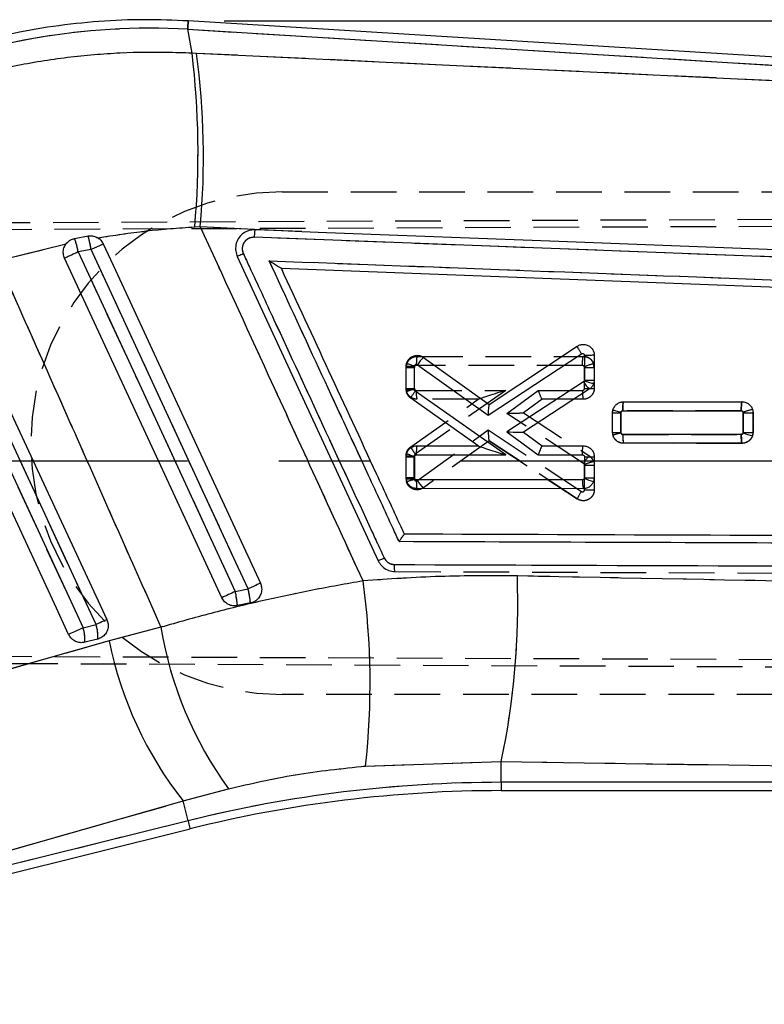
# Model space of a CAD drawing. Extents: x 30 to 391, y 7 to 282.
# Tile 22 of 30: x 112 to 133, y 243 to 270. Entities that reach past the tile are written whole.
import ezdxf

# ---------------------------------------------------------------- set-up
doc = ezdxf.new("R2010")
doc.units = 0
doc.linetypes.add('CENTERX2', pattern=[20.32, 12.7, -2.54, 2.54, -2.54])
doc.linetypes.add('HIDDEN', pattern=[1.905, 1.27, -0.635])
doc.layers.get('0').update_dxf_attribs({"linetype": 'CONTINUOUS'})
doc.styles.add('SLDTEXTSTYLE0', font='TXT', dxfattribs={"width": 0.75})
doc.dimstyles.new('SLDDIMSTYLE0', dxfattribs={"dimtxt": 3.5, "dimasz": 3.302, "dimexe": 0, "dimexo": 0.0625, "dimgap": 0.875, "dimtad": 1, "dimdec": 0, "dimrnd": 1e-09, "dimzin": 12, "dimtxsty": 'SLDTEXTSTYLE0', "dimsah": 1, "dimcen": 0.09, "dimazin": 3, "dimtfac": 1, "dimtdec": 0, "dimtofl": 0, "dimtmove": 0, "dimatfit": 3, "dimtolj": 1, "dimtzin": 12})

# ---------------------------------------------------------------- blocks, each defined once
blk = doc.blocks.new('_D')
at = {"color": 179, "linetype": 'CONTINUOUS'}
for p, q in [((118.125, 270.152), (206.743, 270.152)), ((205.743, 270.152), (205.743, 209.896)), ((190.743, 209.896), (206.743, 209.896))]:
    blk.add_line(p, q, dxfattribs=at)
for points in [[(205.743, 270.152), (205.235, 266.85), (206.251, 266.85)], [(205.743, 209.896), (206.251, 213.198), (205.235, 213.198)]]:
    blk.add_solid(points, dxfattribs=at)
at = {"color": 179, "linetype": 'CONTINUOUS', "insert": (201.231, 232.986, 0.1), "char_height": 3.5, "attachment_point": 1, "rotation": 90, "style": 'SLDTEXTSTYLE0'}
blk.add_mtext('60', dxfattribs=at)

msp = doc.modelspace()

# ---------------------------------------------------------------- linework, layer by layer
at = {"color": 7, "linetype": 'CONTINUOUS'}
for p, q in [((151.1995, 268.0541), (117.1254, 270.152)), ((117.2318, 269.255), (117.1113, 269.9217)), ((117.1113, 269.9217), (151.0265, 267.8336)), ((117.3535, 269.2491), (117.2318, 269.255)), ((150.8431, 267.6613), (117.3535, 269.2491)), ((117.3066, 264.4206), (117.4614, 264.4295)), ((117.4614, 264.4295), (120.2878, 264.287)), ((120.2878, 264.287), (118.9853, 264.3363)), ((113.9625, 264.0948), (114.3373, 264.1644)), ((136.1129, 263.4779), (118.9618, 264.127)), ((111.8324, 263.4805), (113.7252, 263.945)), ((114.4223, 263.786), (114.0612, 263.7204)), ((118.4901, 263.5965), (122.4133, 255.1205)), ((119.7158, 263.2652), (119.7166, 263.2652)), ((119.7166, 263.2652), (148.2961, 262.1772)), ((125.5006, 259.4768), (127.9531, 261.0965)), ((123.672, 260.7851), (125.5006, 259.4768)), ((125.4729, 259.1714), (128.0681, 260.8853)), ((128.154, 260.8391), (128.1538, 260.1496)), ((128.426, 260.8428), (128.4259, 260.1521)), ((123.1902, 259.8939), (123.1904, 260.5389)), ((123.1904, 260.5389), (123.2017, 260.6211)), ((123.4182, 259.8932), (123.4183, 260.537)), ((123.5044, 260.5796), (125.4729, 259.1714)), ((128.1292, 260.1051), (125.9904, 258.7095)), ((128.1538, 260.1496), (128.1512, 260.1337)), ((128.4259, 260.1521), (128.4103, 260.0564)), ((125.197, 258.3212), (123.3193, 259.6449)), ((125.9632, 258.0692), (123.4423, 259.8465)), ((128.2879, 259.8979), (126.4524, 258.7002)), ((129.2409, 259.5485), (132.5385, 259.5492)), ((128.937, 258.697), (128.9371, 259.2453)), ((128.9371, 259.2453), (128.9468, 259.3214)), ((129.165, 258.6957), (129.1651, 259.2429)), ((129.2185, 259.2964), (132.5163, 259.2971)), ((132.5715, 259.2418), (132.5714, 258.6944)), ((132.8436, 259.2451), (132.8435, 258.6968)), ((125.9904, 258.7095), (126.8683, 258.0694)), ((126.4524, 258.7002), (126.9718, 258.3215)), ((126.4524, 258.7002), (126.4524, 258.7002)), ((132.5172, 258.6409), (129.2198, 258.6404)), ((132.8435, 258.6968), (132.8294, 258.6056)), ((123.4935, 258.3208), (125.197, 258.3212)), ((126.9713, 258.3215), (126.9718, 258.3215)), ((126.9718, 258.3215), (128.1204, 258.3217)), ((132.5391, 258.393), (129.2416, 258.3924)), ((123.1898, 257.4329), (123.1899, 258.0176)), ((123.1899, 258.0176), (123.203, 258.1061)), ((123.4177, 257.4316), (123.4178, 258.0158)), ((123.4712, 258.0687), (125.9632, 258.0692)), ((126.8683, 258.0694), (128.0982, 258.0696)), ((128.1535, 258.0142), (128.1534, 257.4303)), ((128.4255, 258.0176), (128.4254, 257.4329)), ((128.099, 257.3771), (123.4725, 257.3763)), ((128.1534, 257.4303), (128.1504, 257.4136)), ((128.4254, 257.4329), (128.4075, 257.3305)), ((128.1211, 257.1292), (123.4943, 257.1284)), ((118.4338, 254.2656), (118.7918, 254.3378)), ((118.8568, 253.9455), (118.4941, 253.8712)), ((114.1982, 253.2544), (114.5595, 253.3445)), ((116.3638, 253.2706), (114.9259, 252.8895)), ((114.6062, 252.9409), (114.2449, 252.8508)), ((122.0593, 249.4063), (125.8374, 249.5335)), ((125.8374, 248.9517), (125.8374, 249.5335)), ((150.7804, 248.9517), (125.8374, 248.9517)), ((116.9836, 248.4326), (118.2476, 248.7736)), ((125.8374, 248.7204), (150.95, 248.7204)), ((106.1068, 245.3402), (116.9836, 248.4326)), ((117.121, 247.8815), (116.9836, 248.4326)), ((117.121, 247.8815), (105.9959, 245.1077)), ((105.9532, 244.8587), (117.177, 247.6571))]:
    msp.add_line(p, q, dxfattribs=at)
at = {"color": 7, "linetype": 'HIDDEN'}
for p, q in [((117.1113, 269.9217), (151.0265, 267.8336)), ((117.2318, 269.255), (117.1113, 269.9217)), ((117.3535, 269.2491), (117.2318, 269.255)), ((150.8431, 267.6613), (117.3535, 269.2491)), ((119.7428, 265.3962), (154.6168, 265.3962)), ((154.637, 264.7138), (109.7861, 264.5185)), ((154.6776, 264.5135), (109.3558, 264.33)), ((117.3066, 264.4206), (117.4614, 264.4295)), ((117.4614, 264.4295), (120.2878, 264.287)), ((136.1129, 263.4779), (118.9618, 264.127)), ((111.8324, 263.4805), (113.7252, 263.945)), ((114.4223, 263.786), (114.0612, 263.7204)), ((123.4943, 260.811), (128.1211, 260.8102)), ((123.4943, 260.811), (123.4943, 260.811)), ((123.1899, 259.9218), (123.1898, 260.5065)), ((123.4177, 260.5044), (123.4178, 259.9196)), ((128.0987, 260.5581), (123.4727, 260.5589)), ((128.1535, 259.9197), (128.1534, 260.5046)), ((128.4254, 260.5065), (128.4075, 260.6089)), ((128.4254, 260.5065), (128.4255, 259.9218)), ((123.1899, 259.9218), (123.203, 259.8333)), ((125.9632, 259.866), (123.442, 258.0885)), ((123.4715, 259.8665), (125.9632, 259.866)), ((125.9904, 259.2257), (126.8683, 259.8658)), ((126.8683, 259.8658), (128.098, 259.8655)), ((123.3193, 258.2944), (125.1972, 259.6184)), ((125.197, 259.6182), (123.4935, 259.6186)), ((126.9718, 259.6179), (126.4524, 259.2392)), ((128.1204, 259.6176), (126.9712, 259.6179)), ((129.2415, 259.5469), (129.2416, 259.5469)), ((129.2416, 259.5469), (132.5391, 259.5463)), ((128.1292, 257.8301), (125.9904, 259.2257)), ((126.4524, 259.2392), (128.2879, 258.0415)), ((128.9371, 258.6941), (128.937, 259.2424)), ((129.165, 259.2404), (129.1651, 258.6922)), ((132.5168, 259.2942), (129.22, 259.2948)), ((132.5715, 258.6921), (132.5714, 259.2406)), ((132.8435, 259.2425), (132.8436, 258.6943)), ((123.5048, 257.3558), (125.4729, 258.7638)), ((125.4729, 258.7638), (128.0688, 257.0494)), ((129.2189, 258.6388), (132.5162, 258.6381)), ((125.5006, 258.4625), (123.672, 257.1543)), ((127.9531, 256.8429), (125.4995, 258.4633)), ((125.5006, 258.4625), (127.9531, 256.8429)), ((132.5385, 258.3902), (129.2409, 258.3909)), ((132.5385, 258.3902), (129.2409, 258.3909)), ((132.5385, 258.3902), (132.5385, 258.3902)), ((123.1904, 257.4005), (123.1902, 258.0455)), ((123.4182, 258.0435), (123.4183, 257.3983)), ((128.154, 257.0945), (128.1538, 257.7853)), ((128.4259, 257.7873), (128.426, 257.0966)), ((123.1904, 257.4005), (123.2017, 257.3183)), ((123.672, 257.1543), (123.6719, 257.1542)), ((122.8834, 254.8205), (148.8415, 254.7207)), ((118.4338, 254.2656), (118.7918, 254.3378)), ((114.1982, 253.2544), (114.5595, 253.3445)), ((116.3638, 253.2706), (114.9259, 252.8895)), ((154.6774, 252.2789), (100.7135, 252.4973)), ((100.7996, 252.313), (154.6368, 252.0786)), ((154.6191, 251.3962), (119.7428, 251.3962)), ((122.0593, 249.4063), (125.8374, 249.5335)), ((125.8374, 248.9517), (125.8374, 249.5335)), ((150.7804, 248.9517), (125.8374, 248.9517)), ((116.9836, 248.4326), (118.2476, 248.7736)), ((106.1068, 245.3402), (116.9836, 248.4326)), ((117.121, 247.8815), (116.9836, 248.4326)), ((117.121, 247.8815), (105.9959, 245.1077))]:
    msp.add_line(p, q, dxfattribs=at)
at = {"color": 179, "linetype": 'CENTERX2'}
msp.add_line((157.7428, 257.8962), (104.7428, 257.8962), dxfattribs=at)
at = {"color": 8, "linetype": 'CONTINUOUS'}
msp.add_line((125.8374, 248.9517), (125.8374, 248.7204), dxfattribs=at)
at = {"color": 8, "linetype": 'CONTINUOUS', "flags": 128}
for points in [[(117.1254, 270.152), (117.1254, 270.152), (117.1245, 270.1375), (117.1219, 270.0943), (117.1174, 270.0223), (117.1113, 269.9217)], [(117.121, 247.8815), (117.1455, 247.7835), (117.163, 247.7133), (117.1735, 247.6711), (117.177, 247.6571)]]:
    msp.add_lwpolyline(points, dxfattribs=at)
at = {"color": 7, "linetype": 'HIDDEN', "flags": 128}
for points in [[(117.1113, 269.9217), (117.1174, 270.0223), (117.1219, 270.0943), (117.1245, 270.1375), (117.1254, 270.152)], [(118.7918, 254.3378), (118.451, 255.0748), (117.0876, 258.0228), (114.4223, 263.786)], [(114.0612, 263.7204), (114.4021, 262.9834), (115.7655, 260.0354), (118.4338, 254.2656)], [(114.5595, 253.3445), (114.2183, 254.0813), (112.8535, 257.0286), (110.3159, 262.5086)], [(109.9811, 262.3614), (110.3223, 261.6246), (111.6871, 258.6773), (114.1982, 253.2544)], [(129.1825, 259.5397), (129.2415, 259.5469), (129.2415, 259.5469), (129.2415, 259.5469)], [(114.8591, 253.4832), (114.8498, 253.4789), (114.8309, 253.4702), (114.8029, 253.4572), (114.7665, 253.4403), (114.7227, 253.42), (114.6727, 253.3969), (114.6178, 253.3715), (114.5595, 253.3445)], [(114.1982, 253.2544), (114.1381, 253.2266), (114.0778, 253.1986), (114.0189, 253.1714), (113.963, 253.1455), (113.9116, 253.1217), (113.8661, 253.1006), (113.8277, 253.0828), (113.7974, 253.0688)], [(114.9259, 252.8895), (105.3264, 250.159), (104.049, 249.7956)]]:
    msp.add_lwpolyline(points, dxfattribs=at)
at = {"color": 7, "linetype": 'CONTINUOUS', "flags": 128}
for points in [[(120.2878, 264.287), (120.971, 264.2611), (127.4413, 264.0155), (136.1363, 263.6846)], [(118.7918, 254.3378), (118.451, 255.0748), (117.0876, 258.0228), (114.4223, 263.786)], [(114.7607, 263.942), (115.0994, 263.2102), (116.4635, 260.2625), (119.1327, 254.4949)], [(118.0596, 254.0918), (117.7239, 254.8173), (116.36, 257.765), (113.6851, 263.5458)], [(114.0612, 263.7204), (114.4021, 262.9834), (115.7655, 260.0354), (118.4338, 254.2656)], [(110.6156, 262.6473), (110.9568, 261.9105), (112.3216, 258.9632), (114.8591, 253.4832)], [(114.5595, 253.3445), (114.2183, 254.0813), (112.8535, 257.0286), (110.3159, 262.5086)], [(113.7974, 253.0688), (113.4562, 253.8056), (112.0914, 256.753), (109.5803, 262.1758)], [(109.9811, 262.3614), (110.3223, 261.6246), (111.6871, 258.6773), (114.1982, 253.2544)], [(114.8591, 253.4832), (114.8498, 253.4789), (114.8309, 253.4702), (114.8029, 253.4572), (114.7665, 253.4403), (114.7227, 253.42), (114.6727, 253.3969), (114.6178, 253.3715), (114.5595, 253.3445)], [(114.1982, 253.2544), (114.1381, 253.2266), (114.0778, 253.1986), (114.0189, 253.1714), (113.963, 253.1455), (113.9116, 253.1217), (113.8661, 253.1006), (113.8277, 253.0828), (113.7974, 253.0688)], [(114.9259, 252.8895), (105.3264, 250.159), (104.049, 249.7956)]]:
    msp.add_lwpolyline(points, dxfattribs=at)
at = {"color": 7, "linetype": 'CONTINUOUS'}
for centre, radius, start, end in [((94.1212, 266.4795), 23.2767, 354.92526, 6.84798), ((96.1664, 266.3635), 21.3827, 354.81056, 7.75567), ((112.0241, 263.3834), 2.0648, 9.39255, 20.15372), ((111.7672, 263.3888), 2.6846, 8.50949, 16.79221), ((146.5267, 194.575), 76.2945, 114.604964, 114.884834), ((167.8573, 147.3129), 128.237, 114.803357, 114.988641), ((124.3727, 260.0426), 1.0209, 133.34632, 148.26393), ((123.3585, 267.1454), 6.6086, 268.54172, 270.51822), ((123.4704, 260.5371), 0.0521, 165.67707, 180.05174), ((128.0995, 260.1508), 0.0545, 303.12113, 341.77), ((128.8814, 260.5165), 0.8573, 208.67524, 226.18809), ((128.212, 268.6078), 8.4584, 269.60575, 271.44871), ((125.4104, 259.612), 0.1625, 303.23304, 303.70226), ((129.118, 265.7321), 6.4894, 268.40276, 270.41561), ((129.2216, 259.2428), 0.0566, 166.02937, 179.94054), ((132.5221, 258.6943), 0.0493, 342.43736, 0.0797), ((133.2431, 260.5579), 1.9957, 250.26247, 258.03468), ((132.6316, 267.142), 8.4478, 269.59204, 271.4373), ((125.0512, 258.1131), 0.254, 54.76264, 54.97581), ((123.3564, 264.684), 6.6685, 268.56933, 270.52805), ((123.4695, 258.0158), 0.0517, 163.25471, 180.06804), ((128.8164, 257.3161), 0.72, 175.1384, 195.04579), ((128.8397, 259.1066), 1.8279, 247.84615, 256.32273), ((128.2077, 265.9436), 8.5135, 269.63447, 271.46549), ((104.6199, 253.9732), 21.6771, 348.18159, 1.91423), ((147.8911, 191.6215), 69.1384, 114.579492, 114.89046), ((101.3506, 251.7084), 20.8363, 353.65673, 7.86346), ((165.1104, 153.2438), 111.2839, 114.799045, 115.011465), ((115.9885, 253.6904), 2.5121, 4.12795, 13.23747), ((115.5701, 253.6028), 3.3045, 5.95362, 12.85261), ((113.5636, 253.0248), 1.0459, 355.40092, 17.79894), ((113.2021, 252.9347), 1.0461, 355.40288, 17.79686), ((126.7852, 254.993), 10.5628, 189.38473, 216.07229), ((125.2949, 254.9735), 10.5764, 191.36409, 218.20204), ((125.8374, 212.9219), 36.0298, 90, 104), ((125.8374, 212.9219), 35.7985, 90, 104)]:
    msp.add_arc(centre, radius, start, end, dxfattribs=at)
at = {"color": 7, "linetype": 'HIDDEN'}
for centre, radius, start, end in [((94.1212, 266.4795), 23.2767, 354.92526, 6.84798), ((96.1664, 266.3635), 21.3827, 354.81056, 7.75567), ((119.7428, 258.3962), 7, 90, 270), ((112.0241, 263.3834), 2.0648, 9.39255, 20.15372), ((111.7672, 263.3888), 2.6846, 8.50949, 16.79221), ((146.5267, 194.575), 76.2945, 114.604964, 114.884834), ((167.8573, 147.3129), 128.237, 114.803357, 114.988641), ((123.3626, 267.068), 6.5638, 268.49096, 270.48096), ((129.2896, 257.5643), 3.1698, 106.15798, 111.06716), ((128.103, 260.5047), 0.0504, 359.94536, 20.36482), ((128.2331, 268.7549), 8.2507, 269.44606, 271.33537), ((128.125, 260.5068), 0.3004, 359.94536, 19.87051), ((123.3673, 266.4582), 6.5388, 268.44502, 270.44264), ((124.2768, 256.904), 3.1199, 105.93694, 110.1313), ((123.4709, 259.9196), 0.0531, 179.97173, 197.04126), ((128.2239, 268.2706), 8.3512, 269.51704, 271.38364), ((124.1889, 259.8052), 0.72, 175.11649, 195.02259), ((129.1099, 266.2108), 6.9705, 268.57899, 270.45286), ((133.7654, 255.7088), 3.7439, 104.47892, 108.63777), ((132.5206, 259.2406), 0.0508, 359.96512, 18.06171), ((132.6483, 267.5372), 8.297, 269.46937, 271.34815), ((129.1073, 265.2892), 6.5973, 268.52223, 270.50213), ((130.1026, 254.8457), 3.9454, 103.72138, 107.03525), ((129.2206, 258.6922), 0.0555, 180.03487, 194.31444), ((129.9362, 258.5775), 0.7199, 175.11554, 195.02439), ((132.6422, 267.0087), 8.3169, 269.51318, 271.3875), ((123.3631, 264.607), 6.5638, 268.49094, 270.48101), ((128.9874, 257.3514), 0.9826, 135.38898, 150.85088), ((128.1215, 257.7865), 0.3045, 18.46614, 56.87887), ((128.0995, 257.7844), 0.0545, 18.46614, 56.89187), ((129.3223, 254.5212), 3.4832, 105.17721, 109.64621), ((128.1032, 257.7854), 0.0507, 359.95783, 18.77804), ((128.2318, 266.0505), 8.2655, 269.45953, 271.34545), ((123.367, 263.9536), 6.5555, 268.45599, 270.44853), ((123.4937, 257.4004), 0.3033, 179.97983, 195.70001), ((124.3071, 254.0603), 3.4404, 104.94001, 108.74213), ((123.4716, 257.3983), 0.0533, 179.97983, 195.0629), ((128.7476, 256.5337), 0.8525, 142.77046, 158.73318), ((128.2246, 265.4217), 8.3275, 269.51439, 271.38629), ((104.6199, 253.9732), 21.6771, 348.18159, 1.91423), ((147.8911, 191.6215), 69.1384, 114.579492, 114.89046), ((101.3506, 251.7084), 20.8363, 353.65673, 7.86346), ((165.1104, 153.2438), 111.2839, 114.799045, 115.011465), ((115.9885, 253.6904), 2.5121, 4.12795, 13.23747), ((115.5701, 253.6028), 3.3045, 5.95362, 12.85261), ((113.5636, 253.0248), 1.0459, 355.40092, 17.79894), ((113.2021, 252.9347), 1.0461, 355.40288, 17.79686), ((126.7852, 254.993), 10.5628, 189.38473, 216.07229), ((125.2949, 254.9735), 10.5764, 191.36409, 218.20204), ((125.8374, 212.9219), 36.0298, 90, 104)]:
    msp.add_arc(centre, radius, start, end, dxfattribs=at)
at = {"color": 7, "linetype": 'CONTINUOUS'}
for centre, major_axis, ratio, start_param, end_param in [((116.0143, 251.714), (18.1281, 3.2787), 0.9895709, 1.334095, 1.8022824), ((125.4949, 259.1735), (0.0057, 0.303), 0.0726158, 0.0498859, 1.5790594), ((126.0124, 258.7116), (0.44, -0.0114), 0.0060594, 4.6624198, 6.2744051), ((125.9852, 258.0713), (0.7878, -0.2497), 0.0104766, 3.1746111, 4.6877228), ((126.8904, 258.0715), (0.0814, 0.2499), 0.0773217, 0.025198, 1.6043476)]:
    msp.add_ellipse(centre, major_axis=major_axis, ratio=ratio, start_param=start_param, end_param=end_param, dxfattribs=at)
at = {"color": 7, "linetype": 'HIDDEN'}
for centre, major_axis, ratio, start_param, end_param in [((116.0143, 251.714), (18.1281, 3.2787), 0.9895709, 1.334095, 1.8022824), ((125.9852, 259.8681), (0.7881, 0.2498), 0.0056456, 1.596983, 3.1237952), ((126.8904, 259.8679), (-0.0814, 0.2499), 0.0822269, 1.5523886, 3.1147969), ((126.0124, 259.2277), (0.44, 0.0114), 0.0034584, 4.6621742, 6.278174), ((125.4949, 258.7659), (-0.0057, 0.303), 0.0728729, 1.5763433, 3.0915304)]:
    msp.add_ellipse(centre, major_axis=major_axis, ratio=ratio, start_param=start_param, end_param=end_param, dxfattribs=at)
at = {"color": 7, "linetype": 'CONTINUOUS'}
for points, knots in [([(117.1254, 270.152), (116.7224, 270.1691), (115.8938, 270.2042), (114.6386, 270.1503), (113.368, 270.0129), (112.1101, 269.7864), (110.872, 269.4721), (109.6992, 269.0918), (108.9554, 268.7809), (108.6042, 268.6341)], [0, 0, 0, 0, 0.13848, 0.2847264, 0.4309329, 0.577099, 0.7232299, 0.8693295, 1, 1, 1, 1]), ([(117.2318, 269.255), (116.7473, 269.269), (115.7781, 269.2972), (114.3082, 269.204), (112.8332, 269.0173), (111.8625, 268.8017), (111.3772, 268.6938)], [0, 0, 0, 0, 0.2461307, 0.4922515, 0.7461288, 1, 1, 1, 1]), ([(114.61, 264.1119), (115.0561, 264.182), (115.9514, 264.3228), (116.8539, 264.3879), (117.3066, 264.4206)], [0, 0, 0, 0, 0.4982914, 1, 1, 1, 1]), ([(121.9909, 254.5591), (121.1149, 256.4661), (119.6038, 259.7557), (118.0954, 263.0464), (117.4614, 264.4295)], [0, 0, 0, 0, 0.5797187, 1, 1, 1, 1]), ([(118.7495, 264.2909), (118.7208, 264.276), (118.64, 264.2341), (118.5322, 264.1252), (118.4535, 263.9648), (118.433, 263.7871), (118.4605, 263.6632), (118.4871, 263.6032), (118.49, 263.5966)], [0, 0, 0, 0, 0.1181465, 0.3327007, 0.546981, 0.7606699, 0.973708, 1, 1, 1, 1]), ([(118.9853, 264.3363), (118.9229, 264.3333), (118.8414, 264.3293), (118.7669, 264.2982), (118.7495, 264.2909)], [0, 0, 0, 0, 0.7657148, 1, 1, 1, 1]), ([(118.9853, 264.3363), (118.9836, 264.3339), (118.9799, 264.3286), (118.974, 264.2956), (118.9691, 264.2504), (118.9646, 264.1933), (118.9629, 264.1527), (118.9618, 264.127)], [0, 0, 0, 0, 0.1889557, 0.4028065, 0.6180415, 0.7591482, 1, 1, 1, 1]), ([(113.7252, 263.945), (113.7547, 263.9775), (113.8137, 264.0426), (113.904, 264.082), (113.9545, 264.0931), (113.9625, 264.0948)], [0, 0, 0, 0, 0.4572703, 0.9144428, 1, 1, 1, 1]), ([(114.3373, 264.1644), (114.3785, 264.1677), (114.4636, 264.1745), (114.556, 264.1435), (114.6019, 264.1166), (114.61, 264.1119)], [0, 0, 0, 0, 0.4349821, 0.9007421, 1, 1, 1, 1]), ([(114.61, 264.1119), (114.6384, 264.0917), (114.7014, 264.0467), (114.7397, 263.9791), (114.7607, 263.942)], [0, 0, 0, 0, 0.4504843, 1, 1, 1, 1]), ([(118.9618, 264.127), (118.9593, 264.1271), (118.9211, 264.1285), (118.8462, 264.1174), (118.7498, 264.0666), (118.6754, 263.9866), (118.6323, 263.8869), (118.6223, 263.7772), (118.6459, 263.7091), (118.6576, 263.6751)], [0, 0, 0, 0, 0.0114465, 0.1767978, 0.3419356, 0.5066699, 0.6709894, 0.8358298, 1, 1, 1, 1]), ([(113.6851, 263.5458), (113.671, 263.5854), (113.6421, 263.6669), (113.6513, 263.7996), (113.6883, 263.8924), (113.7194, 263.9367), (113.7252, 263.945)], [0, 0, 0, 0, 0.2976376, 0.6126205, 0.9272948, 1, 1, 1, 1]), ([(111.8324, 263.4805), (112.6418, 261.6587), (114.1534, 258.256), (115.6626, 254.8521), (116.3638, 253.2706)], [0, 0, 0, 0, 0.5353791, 1, 1, 1, 1]), ([(118.4899, 263.597), (118.4923, 263.5982), (118.4971, 263.6007), (118.5352, 263.6184), (118.5902, 263.6439), (118.6352, 263.6645), (118.6577, 263.6749)], [0, 0, 0, 0, 0.2500016, 0.4999981, 0.7499991, 1, 1, 1, 1]), ([(118.6576, 263.6751), (118.7145, 263.5522), (118.9986, 262.9381), (120.1921, 260.3589), (121.4424, 257.6568), (122.4653, 255.4459), (122.579, 255.2003)], [0, 0, 0, 0, 0.0434775, 0.2173878, 0.9130278, 1, 1, 1, 1]), ([(119.7158, 263.2652), (119.7128, 263.2661), (119.7059, 263.2681), (119.6737, 263.2855), (119.6082, 263.3245), (119.505, 263.3897), (119.4214, 263.4446), (119.3783, 263.4733), (119.3775, 263.4739)], [0, 0, 0, 0, 0.08447432, 0.19148858, 0.36071991, 0.66705748, 0.9934916, 1, 1, 1, 1]), ([(119.3775, 263.4739), (124.2563, 263.2894), (133.9576, 262.9226), (143.6593, 262.5542), (148.4821, 262.3711)], [0, 0, 0, 0, 0.502896, 1, 1, 1, 1]), ([(122.9963, 255.653), (122.9395, 255.7758), (122.6553, 256.3899), (121.4491, 258.9969), (120.2996, 261.481), (119.3775, 263.4739)], [0, 0, 0, 0, 0.0471124, 0.2355615, 1, 1, 1, 1]), ([(123.143, 255.8623), (123.1115, 255.9304), (122.8526, 256.4897), (121.7105, 258.9573), (120.5999, 261.3568), (119.7166, 263.2652)], [0, 0, 0, 0, 0.0275741, 0.2266558, 1, 1, 1, 1]), ([(127.9529, 261.0964), (127.9526, 261.0928), (127.952, 261.0858), (127.9708, 261.0465), (128.0018, 260.9911), (128.0313, 260.943), (128.0538, 260.9074), (128.0619, 260.8949), (128.0681, 260.8853)], [0, 0, 0, 0, 0.2205147, 0.4410287, 0.6615385, 0.8820502, 0.9098974, 1, 1, 1, 1]), ([(127.9531, 261.0965), (127.9839, 261.1126), (128.0455, 261.1447), (128.1514, 261.1505), (128.2523, 261.1232), (128.3384, 261.0633), (128.3993, 260.9787), (128.4235, 260.9003), (128.4255, 260.8545), (128.426, 260.8428)], [0, 0, 0, 0, 0.1585414, 0.3171018, 0.4751478, 0.6324497, 0.7892806, 0.9461174, 1, 1, 1, 1]), ([(123.2017, 260.6211), (123.2147, 260.6533), (123.2407, 260.7179), (123.3174, 260.7912), (123.4121, 260.8364), (123.5164, 260.8466), (123.6064, 260.8259), (123.6538, 260.7964), (123.672, 260.7851)], [0, 0, 0, 0, 0.1781167, 0.3562202, 0.5345199, 0.7124755, 0.8895953, 1, 1, 1, 1]), ([(128.0681, 260.8853), (128.0722, 260.8875), (128.0816, 260.8928), (128.0988, 260.8954), (128.1173, 260.8922), (128.1304, 260.8849), (128.1414, 260.8748), (128.1499, 260.862), (128.1536, 260.8481), (128.1539, 260.8404), (128.154, 260.8391)], [0, 0, 0, 0, 0.11709748, 0.27334217, 0.42927609, 0.58519973, 0.645231, 0.80620567, 0.96707428, 1, 1, 1, 1]), ([(128.426, 260.8427), (128.4233, 260.8425), (128.4177, 260.842), (128.3746, 260.8412), (128.3112, 260.8405), (128.241, 260.8398), (128.1871, 260.8394), (128.1614, 260.8392), (128.154, 260.8391)], [0, 0, 0, 0, 0.2032189, 0.4064409, 0.609662, 0.812881, 0.9462754, 1, 1, 1, 1]), ([(123.2017, 260.6211), (123.2041, 260.6194), (123.2089, 260.6161), (123.2497, 260.6019), (123.3101, 260.5826), (123.3673, 260.5653), (123.4047, 260.5544), (123.4157, 260.5512), (123.4199, 260.55)], [0, 0, 0, 0, 0.2266034, 0.4532062, 0.6798114, 0.9064185, 0.964582, 1, 1, 1, 1]), ([(123.4199, 260.55), (123.4214, 260.5538), (123.4252, 260.5635), (123.4361, 260.5765), (123.4521, 260.5864), (123.4702, 260.5905), (123.4887, 260.5887), (123.4992, 260.5826), (123.5044, 260.5796)], [0, 0, 0, 0, 0.1172637, 0.2992237, 0.4774712, 0.6526035, 0.8269187, 1, 1, 1, 1]), ([(128.1512, 260.1337), (128.161, 260.1304), (128.1849, 260.1224), (128.2352, 260.1058), (128.299, 260.0855), (128.3598, 260.0673), (128.4015, 260.0561), (128.4074, 260.0563), (128.4103, 260.0564)], [0, 0, 0, 0, 0.0753461, 0.1835888, 0.387692, 0.5917943, 0.7958956, 1, 1, 1, 1]), ([(128.4103, 260.0564), (128.3965, 260.0246), (128.369, 259.9613), (128.3148, 259.9189), (128.2879, 259.8979)], [0, 0, 0, 0, 0.5035526, 1, 1, 1, 1]), ([(123.3193, 259.6449), (123.2997, 259.6613), (123.2538, 259.6997), (123.2026, 259.7858), (123.1944, 259.8571), (123.1902, 259.8939)], [0, 0, 0, 0, 0.2632348, 0.6197669, 1, 1, 1, 1]), ([(123.1902, 259.8939), (123.193, 259.8936), (123.1985, 259.8932), (123.2416, 259.8928), (123.305, 259.8927), (123.3615, 259.8928), (123.3997, 259.8931), (123.4107, 259.8932), (123.4182, 259.8932)], [0, 0, 0, 0, 0.22748093, 0.45496344, 0.68244896, 0.9099355, 0.93920936, 1, 1, 1, 1]), ([(123.3193, 259.6449), (123.3196, 259.649), (123.3204, 259.657), (123.3472, 259.7039), (123.3888, 259.7693), (123.4245, 259.8207), (123.4423, 259.8465)], [0, 0, 0, 0, 0.24999985, 0.49999797, 0.74999896, 1, 1, 1, 1]), ([(123.4423, 259.8465), (123.4384, 259.8498), (123.4308, 259.8562), (123.4244, 259.8671), (123.4196, 259.8792), (123.4187, 259.8875), (123.4182, 259.8932)], [0, 0, 0, 0, 0.27961295, 0.54683698, 0.68418032, 1, 1, 1, 1]), ([(128.9468, 259.3214), (128.9587, 259.3537), (128.9826, 259.4184), (129.0565, 259.4928), (129.1455, 259.5403), (129.2103, 259.5459), (129.2409, 259.5485)], [0, 0, 0, 0, 0.2567999, 0.5135753, 0.7706614, 1, 1, 1, 1]), ([(129.2409, 259.5485), (129.238, 259.5447), (129.2321, 259.5371), (129.2247, 259.4787), (129.2195, 259.3953), (129.2189, 259.3294), (129.2185, 259.2964)], [0, 0, 0, 0, 0.2499982, 0.5000023, 0.7500006, 1, 1, 1, 1]), ([(132.5384, 259.5492), (132.5359, 259.5464), (132.5309, 259.5409), (132.5243, 259.4978), (132.5204, 259.4475), (132.5171, 259.3814), (132.5167, 259.334), (132.5163, 259.2971)], [0, 0, 0, 0, 0.2137718, 0.4275438, 0.6413178, 0.7213777, 1, 1, 1, 1]), ([(132.5385, 259.5492), (132.5728, 259.5458), (132.6414, 259.539), (132.7328, 259.4862), (132.8018, 259.4086), (132.838, 259.3232), (132.842, 259.2671), (132.8436, 259.2451)], [0, 0, 0, 0, 0.2156918, 0.4314013, 0.6466158, 0.8616348, 1, 1, 1, 1]), ([(128.9468, 259.3214), (128.9493, 259.3199), (128.9542, 259.3168), (128.9954, 259.3038), (129.0563, 259.2862), (129.1112, 259.2712), (129.1486, 259.2613), (129.1596, 259.2584), (129.1667, 259.2565)], [0, 0, 0, 0, 0.2267236, 0.4534453, 0.680168, 0.9068887, 0.940197, 1, 1, 1, 1]), ([(129.1667, 259.2565), (129.1681, 259.2604), (129.1714, 259.2699), (129.1816, 259.2829), (129.1942, 259.2912), (129.2068, 259.2957), (129.2141, 259.2961), (129.2185, 259.2964)], [0, 0, 0, 0, 0.1736529, 0.4309133, 0.6882663, 0.8110694, 1, 1, 1, 1]), ([(132.5163, 259.2971), (132.52, 259.2969), (132.5299, 259.2963), (132.5451, 259.2901), (132.5567, 259.2801), (132.5655, 259.2677), (132.5705, 259.2556), (132.5713, 259.2455), (132.5715, 259.2418)], [0, 0, 0, 0, 0.1288879, 0.3432209, 0.5574918, 0.6511191, 0.8702826, 1, 1, 1, 1]), ([(132.5715, 259.2418), (132.5796, 259.2418), (132.6054, 259.242), (132.6592, 259.2424), (132.7288, 259.2429), (132.7922, 259.2436), (132.8353, 259.2444), (132.8408, 259.2448), (132.8436, 259.2451)], [0, 0, 0, 0, 0.0588625, 0.187133, 0.3903512, 0.5935683, 0.7967834, 1, 1, 1, 1]), ([(129.2416, 258.3924), (129.2073, 258.3959), (129.1388, 258.4027), (129.0475, 258.4555), (128.9787, 258.5331), (128.9424, 258.6186), (128.9385, 258.6749), (128.937, 258.697)], [0, 0, 0, 0, 0.2155276, 0.4310808, 0.6460566, 0.8607691, 1, 1, 1, 1]), ([(128.937, 258.697), (128.9404, 258.6968), (128.947, 258.6964), (128.9988, 258.696), (129.0735, 258.6957), (129.1345, 258.6957), (129.165, 258.6957)], [0, 0, 0, 0, 0.25000145, 0.49999985, 0.75000209, 1, 1, 1, 1]), ([(129.2198, 258.6404), (129.2166, 258.6405), (129.2078, 258.641), (129.1934, 258.6462), (129.1789, 258.6574), (129.1687, 258.6733), (129.1653, 258.6869), (129.165, 258.6944), (129.165, 258.6957)], [0, 0, 0, 0, 0.1101947, 0.3076426, 0.5226863, 0.7376923, 0.9549649, 1, 1, 1, 1]), ([(129.2198, 258.6404), (129.2201, 258.6078), (129.2208, 258.5427), (129.2258, 258.4608), (129.233, 258.4036), (129.2387, 258.3962), (129.2415, 258.3924)], [0, 0, 0, 0, 0.25000162, 0.50000318, 0.75000024, 1, 1, 1, 1]), ([(132.5691, 258.6794), (132.5667, 258.6736), (132.5617, 258.662), (132.5475, 258.6492), (132.532, 258.642), (132.5215, 258.6413), (132.5172, 258.6409)], [0, 0, 0, 0, 0.2716584, 0.5434632, 0.8130887, 1, 1, 1, 1]), ([(132.5172, 258.6409), (132.5175, 258.6084), (132.5182, 258.5433), (132.5233, 258.4614), (132.5306, 258.4042), (132.5363, 258.3968), (132.5392, 258.393)], [0, 0, 0, 0, 0.2500011, 0.5000015, 0.7500009, 1, 1, 1, 1]), ([(132.8294, 258.6056), (132.8157, 258.5738), (132.7883, 258.5101), (132.7103, 258.4394), (132.6236, 258.3992), (132.5642, 258.3949), (132.5391, 258.393)], [0, 0, 0, 0, 0.2679608, 0.5359053, 0.8040831, 1, 1, 1, 1]), ([(123.203, 258.1061), (123.2163, 258.1379), (123.243, 258.2016), (123.32, 258.2728), (123.407, 258.3144), (123.4674, 258.3189), (123.4935, 258.3208)], [0, 0, 0, 0, 0.265588, 0.5311593, 0.7970382, 1, 1, 1, 1]), ([(123.4935, 258.3208), (123.4906, 258.317), (123.4847, 258.3094), (123.4773, 258.251), (123.4722, 258.1676), (123.4715, 258.1017), (123.4712, 258.0687)], [0, 0, 0, 0, 0.2499987, 0.5000016, 0.7500013, 1, 1, 1, 1]), ([(128.0982, 258.0696), (128.0983, 258.0923), (128.0987, 258.1396), (128.1015, 258.2095), (128.1063, 258.2704), (128.1129, 258.3134), (128.1179, 258.319), (128.1203, 258.3217)], [0, 0, 0, 0, 0.1723348, 0.359402, 0.5729302, 0.7864646, 1, 1, 1, 1]), ([(128.1204, 258.3217), (128.1547, 258.3183), (128.2233, 258.3115), (128.3148, 258.2587), (128.3837, 258.1811), (128.42, 258.0957), (128.4239, 258.0396), (128.4255, 258.0176)], [0, 0, 0, 0, 0.215727, 0.4314803, 0.6466492, 0.8615583, 1, 1, 1, 1]), ([(123.203, 258.1061), (123.2054, 258.1044), (123.2101, 258.1009), (123.2506, 258.0858), (123.3114, 258.0652), (123.3725, 258.0455), (123.41, 258.0338), (123.42, 258.0307)], [0, 0, 0, 0, 0.22654342, 0.45308659, 0.67962944, 0.91490285, 1, 1, 1, 1]), ([(123.42, 258.0307), (123.4216, 258.0347), (123.4253, 258.0444), (123.4363, 258.0569), (123.4523, 258.0668), (123.4648, 258.0681), (123.4712, 258.0687)], [0, 0, 0, 0, 0.1876864, 0.4528772, 0.7182399, 1, 1, 1, 1]), ([(128.0982, 258.0696), (128.1019, 258.0694), (128.1117, 258.0688), (128.127, 258.0626), (128.1386, 258.0526), (128.1474, 258.0402), (128.1524, 258.028), (128.1532, 258.018), (128.1535, 258.0142)], [0, 0, 0, 0, 0.128277, 0.3428425, 0.5573299, 0.6510879, 0.8702797, 1, 1, 1, 1]), ([(128.1535, 258.0142), (128.1616, 258.0143), (128.1873, 258.0145), (128.2411, 258.0148), (128.3107, 258.0154), (128.3741, 258.0161), (128.4172, 258.0168), (128.4227, 258.0173), (128.4255, 258.0176)], [0, 0, 0, 0, 0.059029, 0.1871378, 0.3903517, 0.5935688, 0.7967858, 1, 1, 1, 1]), ([(123.4943, 257.1284), (123.46, 257.1318), (123.3915, 257.1386), (123.3002, 257.1915), (123.2314, 257.2691), (123.1952, 257.3545), (123.1913, 257.4108), (123.1898, 257.4329)], [0, 0, 0, 0, 0.2155531, 0.4311374, 0.6460451, 0.860645, 1, 1, 1, 1]), ([(123.4177, 257.4316), (123.3872, 257.4316), (123.3262, 257.4316), (123.2515, 257.4319), (123.1998, 257.4323), (123.1931, 257.4327), (123.1898, 257.4329)], [0, 0, 0, 0, 0.2499987, 0.5000008, 0.7499997, 1, 1, 1, 1]), ([(123.4725, 257.3763), (123.4694, 257.3764), (123.4606, 257.377), (123.4461, 257.3821), (123.4317, 257.3933), (123.4214, 257.4093), (123.418, 257.4228), (123.4178, 257.4304), (123.4177, 257.4316)], [0, 0, 0, 0, 0.1105752, 0.3081826, 0.5231723, 0.7380702, 0.9551959, 1, 1, 1, 1]), ([(123.4725, 257.3763), (123.4729, 257.3437), (123.4735, 257.2786), (123.4785, 257.1968), (123.4857, 257.1395), (123.4914, 257.1321), (123.4942, 257.1284)], [0, 0, 0, 0, 0.2499952, 0.49999739, 0.75000092, 1, 1, 1, 1]), ([(128.1504, 257.4136), (128.1488, 257.4099), (128.1447, 257.4005), (128.1334, 257.3883), (128.1173, 257.3789), (128.1051, 257.3777), (128.099, 257.3771)], [0, 0, 0, 0, 0.1819751, 0.4566328, 0.7275029, 1, 1, 1, 1]), ([(128.4075, 257.3305), (128.3926, 257.2992), (128.3627, 257.2367), (128.2819, 257.169), (128.1975, 257.1339), (128.1421, 257.1305), (128.1211, 257.1292)], [0, 0, 0, 0, 0.27672239, 0.55342468, 0.8303467, 1, 1, 1, 1]), ([(122.9963, 255.653), (122.9969, 255.6538), (122.9999, 255.6586), (123.0179, 255.6867), (123.0491, 255.7344), (123.0869, 255.7901), (123.1157, 255.8305), (123.1354, 255.856), (123.1406, 255.8603), (123.143, 255.8623)], [0, 0, 0, 0, 0.0086938, 0.0491746, 0.2890675, 0.4965316, 0.6777489, 0.8499678, 1, 1, 1, 1]), ([(148.3196, 255.7656), (148.3039, 255.7657), (147.749, 255.7678), (145.0375, 255.7783), (136.6614, 255.8103), (128.8237, 255.8405), (123.143, 255.8623)], [0, 0, 0, 0, 0.0018693, 0.0661233, 0.3231391, 1, 1, 1, 1]), ([(148.5052, 255.5599), (144.2475, 255.5752), (135.7452, 255.6058), (127.2416, 255.6372), (122.9963, 255.653)], [0, 0, 0, 0, 0.50076006, 1, 1, 1, 1]), ([(122.4133, 255.1205), (122.4157, 255.1217), (122.4204, 255.1243), (122.458, 255.1425), (122.5122, 255.1685), (122.5568, 255.1897), (122.579, 255.2003)], [0, 0, 0, 0, 0.2499994, 0.5000022, 0.7500028, 1, 1, 1, 1]), ([(122.4133, 255.1205), (122.4405, 255.0742), (122.4948, 254.9816), (122.6285, 254.8794), (122.7639, 254.8276), (122.8527, 254.8223), (122.883, 254.8205)], [0, 0, 0, 0, 0.2723186, 0.5446235, 0.8445842, 1, 1, 1, 1]), ([(122.579, 255.2003), (122.5879, 255.1838), (122.6139, 255.1355), (122.6779, 255.0735), (122.7691, 255.0259), (122.834, 255.0196), (122.8663, 255.0165)], [0, 0, 0, 0, 0.1561968, 0.4571293, 0.7297333, 1, 1, 1, 1]), ([(122.8663, 255.0165), (128.8722, 254.9942), (137.5253, 254.9622), (146.1766, 254.9313), (148.8232, 254.9219)], [0, 0, 0, 0, 0.69408256, 1, 1, 1, 1]), ([(122.8822, 254.8205), (122.88, 254.8235), (122.8755, 254.8294), (122.8702, 254.8743), (122.8668, 254.9388), (122.8667, 254.9906), (122.8667, 255.0164)], [0, 0, 0, 0, 0.2500022, 0.4999977, 0.7500032, 1, 1, 1, 1]), ([(126.2849, 254.6973), (125.5692, 254.7019), (124.1359, 254.711), (122.7065, 254.6097), (121.9909, 254.5591)], [0, 0, 0, 0, 0.4993447, 1, 1, 1, 1]), ([(150.0409, 254.1931), (148.2693, 254.2351), (140.3525, 254.4229), (132.4325, 254.5774), (126.2849, 254.6973)], [0, 0, 0, 0, 0.22378, 1, 1, 1, 1]), ([(121.9909, 254.5591), (121.5214, 254.4764), (120.5824, 254.3112), (119.169, 254.007), (117.7566, 253.6649), (116.8281, 253.402), (116.3638, 253.2706)], [0, 0, 0, 0, 0.2471882, 0.4943688, 0.747187, 1, 1, 1, 1]), ([(119.1327, 254.4949), (119.1456, 254.4592), (119.1738, 254.3819), (119.1689, 254.2528), (119.122, 254.1271), (119.0354, 254.0246), (118.9402, 253.9669), (118.8773, 253.9508), (118.8568, 253.9455)], [0, 0, 0, 0, 0.16047092, 0.34832834, 0.53601671, 0.72328164, 0.91009556, 1, 1, 1, 1]), ([(118.4941, 253.8712), (118.4518, 253.8666), (118.3657, 253.8574), (118.2386, 253.898), (118.1304, 253.9761), (118.0788, 254.0507), (118.0599, 254.0912), (118.0596, 254.0918)], [0, 0, 0, 0, 0.2420119, 0.4928335, 0.7442057, 0.9961959, 1, 1, 1, 1]), ([(114.8591, 253.4832), (114.8734, 253.4428), (114.9025, 253.3605), (114.8931, 253.2273), (114.8431, 253.1044), (114.7547, 253.0059), (114.668, 252.958), (114.6163, 252.9437), (114.6062, 252.9409)], [0, 0, 0, 0, 0.1858218, 0.377793, 0.5697633, 0.7617292, 0.9537, 1, 1, 1, 1]), ([(114.2449, 252.8508), (114.2134, 252.8454), (114.139, 252.8326), (114.019, 252.8559), (113.9033, 252.9212), (113.8321, 253.0006), (113.8048, 253.0543), (113.7974, 253.0688)], [0, 0, 0, 0, 0.179464, 0.42293, 0.6663961, 0.9098668, 1, 1, 1, 1]), ([(125.8374, 249.5335), (131.9808, 249.4379), (140.233, 249.3093), (148.4825, 249.1757), (150.5906, 249.1415)], [0, 0, 0, 0, 0.7444505, 1, 1, 1, 1]), ([(118.2476, 248.7736), (118.8631, 248.9146), (120.1134, 249.2011), (121.404, 249.3372), (122.0593, 249.4063)], [0, 0, 0, 0, 0.4922506, 1, 1, 1, 1])]:
    msp.add_open_spline(points, degree=3, knots=knots, dxfattribs=at)
at = {"color": 7, "linetype": 'HIDDEN'}
for points, knots in [([(117.2318, 269.255), (116.7473, 269.269), (115.7781, 269.2972), (114.3082, 269.204), (112.8332, 269.0173), (111.8625, 268.8017), (111.3772, 268.6938)], [0, 0, 0, 0, 0.2461307, 0.4922515, 0.7461288, 1, 1, 1, 1]), ([(114.61, 264.1119), (115.0561, 264.182), (115.9514, 264.3228), (116.8539, 264.3879), (117.3066, 264.4206)], [0, 0, 0, 0, 0.4982914, 1, 1, 1, 1]), ([(121.9909, 254.5591), (121.1149, 256.4661), (119.6038, 259.7557), (118.0954, 263.0464), (117.4614, 264.4295)], [0, 0, 0, 0, 0.5797187, 1, 1, 1, 1]), ([(118.9618, 264.127), (118.9593, 264.1271), (118.9211, 264.1285), (118.8462, 264.1174), (118.7498, 264.0666), (118.6754, 263.9866), (118.6323, 263.8869), (118.6223, 263.7772), (118.6459, 263.7091), (118.6576, 263.6751)], [0, 0, 0, 0, 0.0114465, 0.1767978, 0.3419356, 0.5066699, 0.6709894, 0.8358298, 1, 1, 1, 1]), ([(111.8324, 263.4805), (112.6418, 261.6587), (114.1534, 258.256), (115.6626, 254.8521), (116.3638, 253.2706)], [0, 0, 0, 0, 0.5353791, 1, 1, 1, 1]), ([(118.6576, 263.6751), (118.7145, 263.5522), (118.9986, 262.9381), (120.1921, 260.3589), (121.4424, 257.6568), (122.4653, 255.4459), (122.579, 255.2003)], [0, 0, 0, 0, 0.0434775, 0.2173878, 0.9130278, 1, 1, 1, 1]), ([(119.3775, 263.4739), (124.2563, 263.2894), (133.9576, 262.9226), (143.6593, 262.5542), (148.4821, 262.3711)], [0, 0, 0, 0, 0.502896, 1, 1, 1, 1]), ([(122.9963, 255.653), (122.9395, 255.7758), (122.6553, 256.3899), (121.4491, 258.9969), (120.2996, 261.481), (119.3775, 263.4739)], [0, 0, 0, 0, 0.0471124, 0.2355615, 1, 1, 1, 1]), ([(123.1898, 260.5065), (123.1898, 260.5065), (123.1898, 260.5405), (123.2013, 260.6084), (123.2507, 260.6982), (123.3265, 260.7671), (123.412, 260.8038), (123.4702, 260.811), (123.4943, 260.811), (123.4943, 260.811)], [0, 0, 0, 0, 0.00012518, 0.21436848, 0.42443451, 0.63469361, 0.84815272, 0.99997645, 1, 1, 1, 1]), ([(123.4943, 260.811), (123.4598, 260.8075), (123.3908, 260.8005), (123.299, 260.7472), (123.2301, 260.6689), (123.1946, 260.5835), (123.1911, 260.5278), (123.1898, 260.5065)], [0, 0, 0, 0, 0.2167634, 0.4335228, 0.6502753, 0.865972, 1, 1, 1, 1]), ([(123.4943, 260.811), (123.4914, 260.8072), (123.4857, 260.7996), (123.4785, 260.7412), (123.4735, 260.6578), (123.473, 260.5919), (123.4727, 260.5589)], [0, 0, 0, 0, 0.24999963, 0.5000007, 0.74999656, 1, 1, 1, 1]), ([(128.0987, 260.5581), (128.0988, 260.5749), (128.0991, 260.622), (128.1018, 260.6936), (128.107, 260.7588), (128.1136, 260.8019), (128.1186, 260.8074), (128.1211, 260.8102)], [0, 0, 0, 0, 0.1278573, 0.3592189, 0.572817, 0.7864087, 1, 1, 1, 1]), ([(128.1211, 260.8102), (128.1211, 260.8102), (128.1439, 260.8102), (128.2002, 260.8037), (128.2847, 260.769), (128.3621, 260.7012), (128.3958, 260.6408), (128.4075, 260.6089), (128.4075, 260.6089)], [0, 0, 0, 0, 0.0001605, 0.1837357, 0.4537958, 0.7251312, 0.9998398, 1, 1, 1, 1]), ([(128.4075, 260.6089), (128.3928, 260.6398), (128.3635, 260.7017), (128.2838, 260.7691), (128.1993, 260.805), (128.1432, 260.8087), (128.1211, 260.8102)], [0, 0, 0, 0, 0.2734487, 0.54685691, 0.82127102, 1, 1, 1, 1]), ([(123.4727, 260.5589), (123.4684, 260.5586), (123.4578, 260.5578), (123.4423, 260.5509), (123.4287, 260.5385), (123.4195, 260.5224), (123.4183, 260.5104), (123.4177, 260.5044)], [0, 0, 0, 0, 0.1519456, 0.3694898, 0.581784, 0.790083, 1, 1, 1, 1]), ([(128.1502, 260.5222), (128.1476, 260.5277), (128.1424, 260.5386), (128.1282, 260.5506), (128.1131, 260.5571), (128.1028, 260.5578), (128.0987, 260.5581)], [0, 0, 0, 0, 0.2700504, 0.5399653, 0.8133816, 1, 1, 1, 1]), ([(123.4202, 259.904), (123.4217, 259.9), (123.4254, 259.8903), (123.4368, 259.8777), (123.453, 259.8683), (123.4654, 259.8671), (123.4715, 259.8665)], [0, 0, 0, 0, 0.1892153, 0.4563516, 0.7288705, 1, 1, 1, 1]), ([(128.098, 259.8655), (128.1024, 259.8659), (128.1129, 259.8666), (128.1285, 259.8735), (128.1423, 259.8859), (128.1515, 259.9019), (128.1528, 259.9138), (128.1535, 259.9197)], [0, 0, 0, 0, 0.1516489, 0.3704701, 0.5843955, 0.7949339, 1, 1, 1, 1]), ([(128.4255, 259.9218), (128.4255, 259.9218), (128.4255, 259.8877), (128.4137, 259.8196), (128.3638, 259.7297), (128.2875, 259.6609), (128.202, 259.6246), (128.1442, 259.6176), (128.1204, 259.6176), (128.1204, 259.6176)], [0, 0, 0, 0, 0.0001252, 0.2147404, 0.4256658, 0.6364832, 0.8501694, 0.9998748, 1, 1, 1, 1]), ([(123.4935, 259.6186), (123.4935, 259.6186), (123.4594, 259.6186), (123.3901, 259.6304), (123.2979, 259.6818), (123.2348, 259.7545), (123.2102, 259.8095), (123.203, 259.8333), (123.203, 259.8333)], [0, 0, 0, 0, 0.0001547, 0.2653045, 0.5360349, 0.806593, 0.9998486, 1, 1, 1, 1]), ([(128.098, 259.8655), (128.0984, 259.833), (128.0992, 259.7679), (128.1043, 259.686), (128.1117, 259.6288), (128.1175, 259.6213), (128.1204, 259.6176)], [0, 0, 0, 0, 0.2499988, 0.4999993, 0.7500003, 1, 1, 1, 1]), ([(129.22, 259.2948), (129.2202, 259.3278), (129.2208, 259.3937), (129.2258, 259.4771), (129.2329, 259.5355), (129.2387, 259.5431), (129.2415, 259.5469)], [0, 0, 0, 0, 0.24999676, 0.4999952, 0.74999838, 1, 1, 1, 1]), ([(132.5168, 259.2942), (132.5169, 259.3112), (132.5172, 259.3584), (132.5199, 259.4299), (132.525, 259.4949), (132.5317, 259.538), (132.5367, 259.5436), (132.5391, 259.5463)], [0, 0, 0, 0, 0.1295456, 0.3592381, 0.5728237, 0.7864119, 1, 1, 1, 1]), ([(128.937, 259.2424), (128.937, 259.2424), (128.937, 259.2735), (128.9448, 259.3039), (128.9527, 259.3344)], [0, 0, 0, 0, 0.0006387, 1, 1, 1, 1]), ([(129.22, 259.2948), (129.2156, 259.2945), (129.2051, 259.2937), (129.1896, 259.2868), (129.176, 259.2744), (129.1668, 259.2584), (129.1656, 259.2464), (129.165, 259.2404)], [0, 0, 0, 0, 0.1523215, 0.3699839, 0.5824204, 0.791166, 1, 1, 1, 1]), ([(132.5689, 259.2564), (132.5666, 259.262), (132.5618, 259.2731), (132.5481, 259.2856), (132.5325, 259.293), (132.5216, 259.2938), (132.5168, 259.2942)], [0, 0, 0, 0, 0.2617105, 0.5233458, 0.7880245, 1, 1, 1, 1]), ([(129.2409, 258.3909), (129.2409, 258.3909), (129.2068, 258.3909), (129.1374, 258.4026), (129.0454, 258.4541), (128.9789, 258.5298), (128.9547, 258.5899), (128.9468, 258.618), (128.9468, 258.618)], [0, 0, 0, 0, 0.0001498, 0.2568804, 0.5186337, 0.7804875, 0.9998445, 1, 1, 1, 1]), ([(129.1668, 258.6785), (129.1685, 258.6737), (129.1722, 258.6632), (129.1841, 258.6501), (129.2004, 258.6406), (129.2127, 258.6394), (129.2189, 258.6388)], [0, 0, 0, 0, 0.21467111, 0.47350453, 0.73712874, 1, 1, 1, 1]), ([(132.5162, 258.6381), (132.5205, 258.6384), (132.5311, 258.6392), (132.5467, 258.6461), (132.5604, 258.6585), (132.5696, 258.6744), (132.5709, 258.6863), (132.5715, 258.6921)], [0, 0, 0, 0, 0.1525296, 0.371174, 0.5849392, 0.7952596, 1, 1, 1, 1]), ([(132.5385, 258.3902), (132.536, 258.393), (132.531, 258.3985), (132.5244, 258.4416), (132.5193, 258.5061), (132.5166, 258.5762), (132.5163, 258.6218), (132.5162, 258.6381)], [0, 0, 0, 0, 0.2158685, 0.4317367, 0.6476048, 0.8745734, 1, 1, 1, 1]), ([(132.8436, 258.6943), (132.8436, 258.6943), (132.8436, 258.6602), (132.8318, 258.5922), (132.782, 258.5023), (132.7058, 258.4335), (132.6203, 258.3972), (132.5624, 258.3902), (132.5385, 258.3902), (132.5385, 258.3902)], [0, 0, 0, 0, 0.000133, 0.21449843, 0.42536431, 0.63616236, 0.84964175, 0.99987085, 1, 1, 1, 1]), ([(123.1902, 258.0455), (123.1902, 258.0455), (123.1902, 258.0725), (123.1987, 258.134), (123.2404, 258.2229), (123.2901, 258.2742), (123.3193, 258.2944), (123.3193, 258.2944)], [0, 0, 0, 0, 0.0002056, 0.2791764, 0.6327473, 0.9997968, 1, 1, 1, 1]), ([(123.3193, 258.2944), (123.3194, 258.2902), (123.3196, 258.2816), (123.3462, 258.2334), (123.388, 258.1666), (123.424, 258.1146), (123.442, 258.0885)], [0, 0, 0, 0, 0.2499997, 0.4999987, 0.7499934, 1, 1, 1, 1]), ([(123.442, 258.0885), (123.4418, 258.0884), (123.4365, 258.0845), (123.4274, 258.0751), (123.4196, 258.0591), (123.4186, 258.0481), (123.4182, 258.0435)], [0, 0, 0, 0, 0.01330644, 0.37457862, 0.73501205, 1, 1, 1, 1]), ([(128.3813, 257.9374), (128.3755, 257.9496), (128.355, 257.9926), (128.3159, 258.0211), (128.2879, 258.0415)], [0, 0, 0, 0, 0.284049, 1, 1, 1, 1]), ([(123.6719, 257.1542), (123.6502, 257.1411), (123.5993, 257.1103), (123.5058, 257.0925), (123.4043, 257.1053), (123.3128, 257.1507), (123.2404, 257.2234), (123.2114, 257.2858), (123.2017, 257.3183), (123.2017, 257.3183)], [0, 0, 0, 0, 0.1302915, 0.3061317, 0.479486, 0.6515106, 0.8246535, 0.9998995, 1, 1, 1, 1]), ([(123.4201, 257.3844), (123.4223, 257.3789), (123.4267, 257.3678), (123.4398, 257.355), (123.4561, 257.3469), (123.4746, 257.3446), (123.4916, 257.3479), (123.5009, 257.3535), (123.5048, 257.3558)], [0, 0, 0, 0, 0.1699151, 0.3397777, 0.5117793, 0.6881834, 0.868773, 1, 1, 1, 1]), ([(123.6719, 257.1542), (123.6703, 257.1543), (123.667, 257.1544), (123.6549, 257.1651), (123.638, 257.183), (123.6165, 257.2082), (123.5913, 257.2393), (123.5636, 257.2753), (123.5342, 257.3147), (123.5146, 257.3421), (123.5048, 257.3558)], [0, 0, 0, 0, 0.12499953, 0.24999973, 0.37499819, 0.5000033, 0.62500281, 0.75000526, 0.87500381, 1, 1, 1, 1]), ([(128.426, 257.0966), (128.426, 257.0966), (128.426, 257.0626), (128.4144, 256.9946), (128.3648, 256.9049), (128.2889, 256.8361), (128.1938, 256.7954), (128.0891, 256.7881), (128.0074, 256.8112), (127.9648, 256.8351), (127.9531, 256.8429), (127.9531, 256.8429)], [0, 0, 0, 0, 0.0000969, 0.1561511, 0.309585, 0.4629375, 0.6183052, 0.7760926, 0.9357463, 0.9999075, 1, 1, 1, 1]), ([(128.0688, 257.0494), (128.0709, 257.0481), (128.0784, 257.0436), (128.0932, 257.0397), (128.1121, 257.0409), (128.1294, 257.0483), (128.143, 257.0607), (128.1522, 257.0766), (128.1534, 257.0885), (128.154, 257.0945)], [0, 0, 0, 0, 0.0636638, 0.2238496, 0.3841208, 0.5421188, 0.6965579, 0.8485361, 1, 1, 1, 1]), ([(148.5052, 255.5599), (144.2475, 255.5752), (135.7452, 255.6058), (127.2416, 255.6372), (122.9963, 255.653)], [0, 0, 0, 0, 0.50076006, 1, 1, 1, 1]), ([(122.579, 255.2003), (122.5879, 255.1838), (122.6139, 255.1355), (122.6779, 255.0735), (122.7691, 255.0259), (122.834, 255.0196), (122.8663, 255.0165)], [0, 0, 0, 0, 0.1561968, 0.4571293, 0.7297333, 1, 1, 1, 1]), ([(122.8663, 255.0165), (128.8722, 254.9942), (137.5253, 254.9622), (146.1766, 254.9313), (148.8232, 254.9219)], [0, 0, 0, 0, 0.69408256, 1, 1, 1, 1]), ([(126.2849, 254.6973), (125.5692, 254.7019), (124.1359, 254.711), (122.7065, 254.6097), (121.9909, 254.5591)], [0, 0, 0, 0, 0.4993447, 1, 1, 1, 1]), ([(150.0409, 254.1931), (148.2693, 254.2351), (140.3525, 254.4229), (132.4325, 254.5774), (126.2849, 254.6973)], [0, 0, 0, 0, 0.22378, 1, 1, 1, 1]), ([(121.9909, 254.5591), (121.5214, 254.4764), (120.5824, 254.3112), (119.169, 254.007), (117.7566, 253.6649), (116.8281, 253.402), (116.3638, 253.2706)], [0, 0, 0, 0, 0.2471882, 0.4943688, 0.747187, 1, 1, 1, 1]), ([(125.8374, 249.5335), (131.9808, 249.4379), (140.233, 249.3093), (148.4825, 249.1757), (150.5906, 249.1415)], [0, 0, 0, 0, 0.7444505, 1, 1, 1, 1]), ([(118.2476, 248.7736), (118.8631, 248.9146), (120.1134, 249.2011), (121.404, 249.3372), (122.0593, 249.4063)], [0, 0, 0, 0, 0.4922506, 1, 1, 1, 1])]:
    msp.add_open_spline(points, degree=3, knots=knots, dxfattribs=at)

# ---------------------------------------------------------------- dimensions: what is measured, and where the dimension line sits
at = {"color": 179, "linetype": 'CONTINUOUS'}
dim = msp.add_linear_dim(base=(205.7428, 209.8962), p1=(117.1254, 270.152), p2=(189.7428, 209.8962), angle=90, dimstyle='SLDDIMSTYLE0', dxfattribs=at)
dim.commit()
dim.dimension.update_dxf_attribs({"geometry": '_D', "text_midpoint": (205.7428, 236.9937), "dimtype": 160})

doc.saveas('drawing.dxf')
